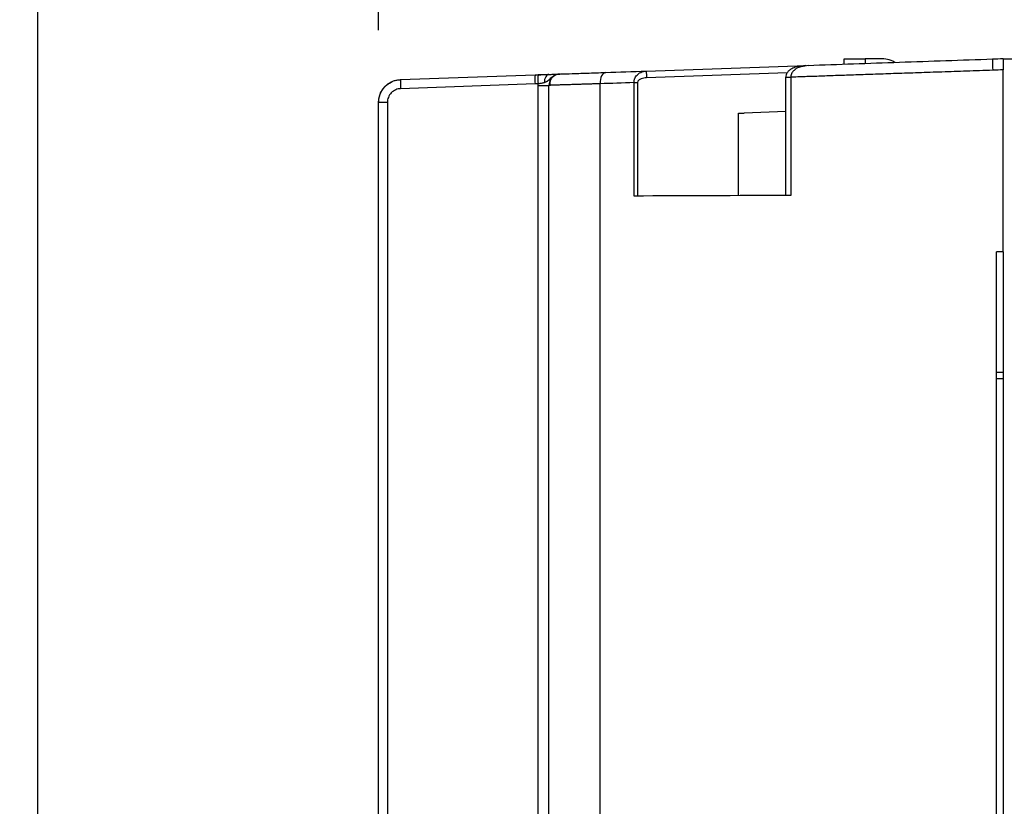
# Model space of a CAD drawing. Header units: millimetres. Extents: x 6 to 273, y 6 to 210.
# Tile 32 of 52: x 80 to 97, y 127 to 141. Entities that reach past the tile are written whole.
import ezdxf

# ---------------------------------------------------------------- set-up
doc = ezdxf.new("R2010")
doc.units = ezdxf.units.MM
doc.layers.add('DIMENSIONS', color=140, linetype='Continuous')
doc.styles.add('SLDTEXTSTYLE0', font='TXT', dxfattribs={"width": 0.7})
doc.dimstyles.new('SLDDIMSTYLE0', dxfattribs={"dimtxt": 2.158008, "dimasz": 3.302, "dimexe": 0, "dimexo": 0.0625, "dimgap": 0.539502, "dimtad": 0, "dimtih": 1, "dimtoh": 1, "dimdec": 1, "dimlfac": 2.5, "dimrnd": 1e-09, "dimzin": 4, "dimdsep": 46, "dimtxsty": 'SLDTEXTSTYLE0', "dimsah": 1, "dimcen": 0.09, "dimadec": 0, "dimazin": 1, "dimtfac": 1, "dimtdec": 1, "dimtofl": 0, "dimtmove": 0, "dimatfit": 3, "dimfxl": 0, "dimfrac": 2, "dimtolj": 1, "dimtzin": 12, "dimarcsym": 0})
doc.dimstyles.new('SLDDIMSTYLE1', dxfattribs={"dimtxt": 2.158008, "dimasz": 3.302, "dimexe": 0, "dimexo": 0.0625, "dimgap": 0.539502, "dimtad": 0, "dimtih": 1, "dimtoh": 1, "dimdec": 1, "dimlfac": 2.5, "dimrnd": 1e-09, "dimzin": 4, "dimdsep": 46, "dimtxsty": 'SLDTEXTSTYLE0', "dimsah": 1, "dimcen": 0.09, "dimadec": 0, "dimazin": 1, "dimtfac": 1, "dimtdec": 1, "dimtmove": 0, "dimatfit": 0, "dimfxl": 0, "dimfrac": 2, "dimtolj": 1, "dimtzin": 12, "dimarcsym": 0})

# ---------------------------------------------------------------- blocks, each defined once
blk = doc.blocks.new('_D_2')
at = {"layer": 'DIMENSIONS'}
for p, q in [((86.056, 140.333), (86.056, 157.006)), ((135.656, 146.3), (135.656, 157.006)), ((86.056, 153.831), (103.949, 153.831)), ((106.873, 153.831), (106.148, 153.831)), ((106.148, 153.831), (106.148, 150.401)), ((113.286, 153.831), (114.01, 153.831)), ((114.01, 153.831), (114.01, 150.401)), ((135.656, 153.831), (116.21, 153.831)), ((106.148, 150.401), (106.873, 150.401)), ((114.01, 150.401), (113.286, 150.401))]:
    blk.add_line(p, q, dxfattribs=at)
for points in [[(86.056, 153.831), (89.358, 153.323), (89.358, 154.339)], [(135.656, 153.831), (132.354, 154.339), (132.354, 153.323)]]:
    blk.add_solid(points, dxfattribs=at)
at = {"layer": 'DIMENSIONS', "char_height": 2.1167, "attachment_point": 1, "style": 'SLDTEXTSTYLE0'}
for s, insert in [('124.0', (105.975, 157.042)), ('4.88', (106.873, 153.13))]:
    blk.add_mtext(s, dxfattribs=dict(at, insert=insert))
blk = doc.blocks.new('_D_3')
at = {"layer": 'DIMENSIONS'}
for p, q in [((80.056, 124.073), (80.056, 157.006)), ((86.056, 140.333), (86.056, 157.006)), ((65.593, 153.831), (64.869, 153.831)), ((64.869, 153.831), (64.869, 150.401)), ((72.006, 153.831), (72.731, 153.831)), ((72.731, 153.831), (72.731, 150.401)), ((80.056, 153.831), (74.93, 153.831)), ((86.056, 153.831), (92.406, 153.831)), ((64.869, 150.401), (65.593, 150.401)), ((72.731, 150.401), (72.006, 150.401))]:
    blk.add_line(p, q, dxfattribs=at)
for points in [[(80.056, 153.831), (76.754, 154.339), (76.754, 153.323)], [(86.056, 153.831), (89.358, 153.323), (89.358, 154.339)]]:
    blk.add_solid(points, dxfattribs=at)
at = {"layer": 'DIMENSIONS', "char_height": 2.1167, "attachment_point": 1, "style": 'SLDTEXTSTYLE0'}
for s, insert in [('15.0', (65.593, 157.042)), ('0.59', (65.593, 153.13))]:
    blk.add_mtext(s, dxfattribs=dict(at, insert=insert))
blk = doc.blocks.new('_D_4')
at = {"layer": 'DIMENSIONS'}
for p, q in [((80.056, 124.073), (80.056, 166.785)), ((138.856, 112.442), (138.856, 166.785)), ((80.056, 163.61), (103.949, 163.61)), ((106.873, 163.61), (106.148, 163.61)), ((106.148, 163.61), (106.148, 160.181)), ((113.286, 163.61), (114.01, 163.61)), ((114.01, 163.61), (114.01, 160.181)), ((138.856, 163.61), (116.21, 163.61)), ((106.148, 160.181), (106.873, 160.181)), ((114.01, 160.181), (113.286, 160.181))]:
    blk.add_line(p, q, dxfattribs=at)
for points in [[(80.056, 163.61), (83.358, 163.102), (83.358, 164.118)], [(138.856, 163.61), (135.554, 164.118), (135.554, 163.102)]]:
    blk.add_solid(points, dxfattribs=at)
at = {"layer": 'DIMENSIONS', "char_height": 2.1167, "attachment_point": 1, "style": 'SLDTEXTSTYLE0'}
for s, insert in [('147.0', (105.975, 166.822)), ('5.79', (106.873, 162.909))]:
    blk.add_mtext(s, dxfattribs=dict(at, insert=insert))

msp = doc.modelspace()

# ---------------------------------------------------------------- linework, layer by layer
at = {"color": 7, "linetype": 'Continuous', "lineweight": 25}
for p, q in [((94.256, 139.736), (94.256, 139.83)), ((94.256, 139.83), (94.622, 139.83)), ((94.856, 139.83), (94.622, 139.83)), ((94.622, 139.83), (94.622, 139.749)), ((97.056, 139.83), (97.056, 139.778)), ((97.056, 139.83), (131.125, 139.83)), ((90.77, 139.614), (93.591, 139.713)), ((93.622, 139.714), (93.534, 139.695)), ((97.056, 136.43), (97.056, 139.634)), ((86.443, 139.463), (88.812, 139.546)), ((88.812, 139.546), (88.864, 139.548)), ((89.056, 139.554), (88.864, 139.548)), ((93.25, 139.581), (90.773, 139.494)), ((93.228, 139.505), (93.313, 139.505)), ((93.228, 137.423), (93.228, 139.505)), ((93.313, 139.505), (93.313, 137.424)), ((88.812, 139.386), (86.443, 139.303)), ((88.864, 139.388), (88.812, 139.386)), ((88.863, 139.361), (89.056, 139.361)), ((88.863, 106.265), (88.863, 139.361)), ((89.056, 105.253), (89.056, 139.361)), ((89.956, 122.294), (89.956, 139.39)), ((90.555, 137.412), (90.555, 139.41)), ((90.555, 139.41), (90.615, 139.41)), ((90.615, 139.41), (90.615, 137.412)), ((86.056, 139.063), (86.211, 139.063)), ((86.056, 125.131), (86.056, 139.063)), ((86.211, 139.063), (86.211, 105.379)), ((92.394, 138.87), (92.496, 138.874)), ((92.394, 137.42), (92.394, 138.87)), ((93.228, 138.9), (92.496, 138.874)), ((96.936, 98.635), (96.936, 136.43)), ((97.056, 136.43), (97.056, 98.43)), ((96.936, 134.311), (97.056, 134.31)), ((97.056, 134.19), (96.936, 134.191))]:
    msp.add_line(p, q, dxfattribs=at)
at = {"color": 7, "linetype": 'Continuous', "lineweight": 25, "flags": 128}
for points in [[(89.056, 139.554), (89.04, 139.551), (89.025, 139.543), (89.011, 139.529), (88.998, 139.511), (88.988, 139.489), (88.98, 139.464), (88.975, 139.437), (88.973, 139.408)], [(89.249, 139.561), (89.211, 139.556), (89.177, 139.545)], [(90.059, 139.589), (90.038, 139.585), (90.018, 139.573), (89.999, 139.554), (89.984, 139.53), (89.971, 139.499), (89.962, 139.465), (89.957, 139.428), (89.956, 139.39)]]:
    msp.add_lwpolyline(points, dxfattribs=at)
at = {"color": 7, "linetype": 'Continuous', "lineweight": 25}
for centre, radius, start, end in [((100.369, 139.799), 3.501, 179.5454, 182.8174), ((97.647, 139.764), 6.879, 181.2504, 182.2498), ((87.59, 139.383), 1.15, 176.0129, 183.9871), ((89.959, 139.466), 1.15, 176.0129, 183.9871), ((90.011, 139.468), 1.15, 176.0129, 183.9871), ((89.256, 139.361), 0.2, 147.9611, 180)]:
    msp.add_arc(centre, radius, start, end, dxfattribs=at)
for points, knots in [([(93.622, 139.714), (94.149, 139.732), (94.687, 139.751), (95.773, 139.789), (96.321, 139.808), (96.868, 139.827)], [0, 0, 0, 0, 0.5, 0.5, 1, 1, 1, 1]), ([(95.151, 139.767), (95.137, 139.775), (95.049, 139.826), (94.945, 139.828), (94.856, 139.83)], [0, 0, 0, 0, 0.152999, 1, 1, 1, 1]), ([(97.056, 139.778), (97.056, 139.777), (97.056, 139.767), (97.056, 139.746), (97.056, 139.711), (97.056, 139.673), (97.056, 139.647), (97.056, 139.634)], [0, 0, 0, 0, 0.0246132, 0.2663276, 0.5108804, 0.7566712, 1, 1, 1, 1]), ([(90.555, 139.41), (90.555, 139.417), (90.555, 139.431), (90.559, 139.453), (90.565, 139.474), (90.575, 139.5), (90.594, 139.53), (90.622, 139.558), (90.655, 139.582), (90.697, 139.603), (90.737, 139.612), (90.763, 139.614), (90.77, 139.614)], [0, 0, 0, 0, 0.060712, 0.122948, 0.186664, 0.25178, 0.369996, 0.501588, 0.613016, 0.749537, 0.937463, 1, 1, 1, 1]), ([(93.58, 139.711), (93.525, 139.705), (93.439, 139.696), (93.338, 139.661), (93.281, 139.623), (93.249, 139.584), (93.231, 139.545), (93.229, 139.519), (93.228, 139.505)], [0, 0, 0, 0, 0.371799, 0.573915, 0.714474, 0.826667, 0.905104, 1, 1, 1, 1]), ([(93.534, 139.695), (93.507, 139.691), (93.448, 139.682), (93.379, 139.637), (93.337, 139.589), (93.317, 139.547), (93.314, 139.52), (93.313, 139.505)], [0, 0, 0, 0, 0.2649389, 0.5731211, 0.7542264, 0.8647413, 1, 1, 1, 1]), ([(96.872, 139.627), (96.795, 139.625), (96.642, 139.619), (96.415, 139.612), (96.194, 139.604), (95.979, 139.597), (95.769, 139.589), (95.565, 139.582), (95.367, 139.576), (95.175, 139.569), (94.988, 139.563), (94.807, 139.556), (94.632, 139.55), (94.463, 139.545), (94.299, 139.539), (94.142, 139.534), (93.99, 139.528), (93.843, 139.523), (93.703, 139.518), (93.568, 139.514), (93.438, 139.509), (93.354, 139.506), (93.313, 139.505)], [0, 0, 0, 0, 0.064273, 0.127043, 0.188311, 0.248076, 0.30634, 0.3631, 0.418359, 0.472115, 0.524368, 0.57512, 0.624369, 0.672115, 0.718359, 0.763101, 0.80634, 0.848077, 0.888311, 0.927043, 0.964273, 1, 1, 1, 1]), ([(86.056, 139.063), (86.057, 139.076), (86.058, 139.103), (86.064, 139.144), (86.075, 139.186), (86.091, 139.229), (86.114, 139.271), (86.142, 139.313), (86.177, 139.352), (86.219, 139.387), (86.267, 139.417), (86.321, 139.441), (86.38, 139.458), (86.421, 139.461), (86.443, 139.463)], [0, 0, 0, 0, 0.063678, 0.13093, 0.201757, 0.276158, 0.354134, 0.435682, 0.520805, 0.6095, 0.701768, 0.797607, 0.897018, 1, 1, 1, 1]), ([(86.056, 139.063), (86.063, 139.119), (86.078, 139.233), (86.176, 139.366), (86.266, 139.412), (86.303, 139.43)], [0, 0, 0, 0, 0.354587, 0.736592, 1, 1, 1, 1]), ([(89.009, 139.423), (89.003, 139.421), (88.992, 139.415), (88.979, 139.41), (88.973, 139.408)], [0, 0, 0, 0, 0.490985, 1, 1, 1, 1]), ([(89.249, 139.561), (89.24, 139.56), (89.22, 139.559), (89.194, 139.552), (89.17, 139.544), (89.15, 139.534), (89.132, 139.524), (89.117, 139.514), (89.105, 139.504), (89.087, 139.489), (89.065, 139.467), (89.043, 139.446), (89.024, 139.432), (89.014, 139.426), (89.009, 139.423)], [0, 0, 0, 0, 0.0987386, 0.189707, 0.2730888, 0.3489356, 0.4172531, 0.4780254, 0.5312071, 0.5766718, 0.7254118, 0.862313, 0.9300076, 1, 1, 1, 1]), ([(89.056, 139.554), (89.083, 139.555), (89.106, 139.556), (89.148, 139.558), (89.166, 139.558), (89.213, 139.56), (89.232, 139.561), (89.249, 139.561)], [0, 0, 0, 0, 0.25, 0.25, 0.5, 0.5, 1, 1, 1, 1]), ([(89.178, 139.545), (89.16, 139.536), (89.125, 139.517), (89.089, 139.47), (89.069, 139.416), (89.071, 139.38), (89.072, 139.362)], [0, 0, 0, 0, 0.2487786, 0.5024225, 0.7546165, 1, 1, 1, 1]), ([(89.249, 139.561), (89.249, 139.561), (89.267, 139.562), (89.338, 139.564), (89.393, 139.566), (89.536, 139.571), (89.625, 139.574), (89.827, 139.581), (89.94, 139.585), (90.059, 139.589)], [0, 0, 0, 0, 0.25, 0.25, 0.5, 0.5, 0.75, 0.75, 1, 1, 1, 1]), ([(90.773, 139.494), (90.741, 139.493), (90.709, 139.488), (90.664, 139.47), (90.649, 139.462), (90.625, 139.441), (90.615, 139.427), (90.615, 139.41)], [0, 0, 0, 0, 0.5, 0.5, 0.75, 0.75, 1, 1, 1, 1]), ([(86.443, 139.303), (86.415, 139.302), (86.385, 139.296), (86.328, 139.272), (86.301, 139.253), (86.256, 139.207), (86.238, 139.179), (86.216, 139.121), (86.211, 139.091), (86.211, 139.063)], [0, 0, 0, 0, 0.25, 0.25, 0.5, 0.5, 0.75, 0.75, 1, 1, 1, 1]), ([(88.973, 139.408), (88.965, 139.406), (88.949, 139.401), (88.922, 139.396), (88.898, 139.392), (88.881, 139.39), (88.873, 139.389), (88.869, 139.388), (88.866, 139.388), (88.865, 139.388), (88.864, 139.388)], [0, 0, 0, 0, 0.241427, 0.500252, 0.749538, 0.874609, 0.937346, 0.968778, 0.984513, 1, 1, 1, 1]), ([(89.956, 139.39), (89.93, 139.389), (89.879, 139.387), (89.805, 139.385), (89.735, 139.383), (89.667, 139.381), (89.604, 139.379), (89.543, 139.377), (89.486, 139.375), (89.433, 139.373), (89.383, 139.372), (89.337, 139.37), (89.294, 139.369), (89.255, 139.368), (89.22, 139.367), (89.188, 139.366), (89.16, 139.365), (89.135, 139.364), (89.114, 139.363), (89.096, 139.363), (89.081, 139.362), (89.07, 139.362), (89.062, 139.361), (89.057, 139.361), (89.057, 139.361), (89.056, 139.361)], [0, 0, 0, 0, 0.047236, 0.094129, 0.140681, 0.186891, 0.232759, 0.278286, 0.32347, 0.368313, 0.412815, 0.456975, 0.500793, 0.54427, 0.587406, 0.6302, 0.672654, 0.714765, 0.756536, 0.797966, 0.839054, 0.879802, 0.920209, 0.960275, 1, 1, 1, 1])]:
    msp.add_open_spline(points, degree=3, knots=knots, dxfattribs=at)
for points in [[(96.868, 139.827), (96.931, 139.829), (96.994, 139.832), (97.056, 139.834)], [(90.059, 139.589), (90.291, 139.598), (90.528, 139.606), (90.77, 139.614)], [(97.056, 139.634), (96.995, 139.632), (96.934, 139.629), (96.872, 139.627)], [(88.864, 139.548), (88.933, 139.55), (89, 139.552), (89.056, 139.554)], [(88.863, 139.361), (88.863, 139.37), (88.864, 139.379), (88.864, 139.388)], [(90.555, 139.41), (90.352, 139.403), (90.152, 139.396), (89.956, 139.39)], [(93.313, 137.424), (92.353, 137.419), (91.421, 137.415), (90.555, 137.412)], [(97.056, 136.43), (97.016, 136.43), (96.976, 136.43), (96.936, 136.43)]]:
    msp.add_open_spline(points, degree=3, dxfattribs=at)

# ---------------------------------------------------------------- dimensions: what is measured, and where the dimension line sits
at = {"layer": 'DIMENSIONS'}
for base, p1, p2, dimstyle, picture, middle in [((138.856, 163.61), (80.056, 122.803), (138.856, 111.172), 'SLDDIMSTYLE0', '_D_4', (110.079, 163.61)), ((86.056, 153.831), (80.056, 122.803), (86.056, 139.063), 'SLDDIMSTYLE1', '_D_3', (68.8, 153.831)), ((135.656, 153.831), (86.056, 139.063), (135.656, 145.03), 'SLDDIMSTYLE0', '_D_2', (110.079, 153.831))]:
    dim = msp.add_linear_dim(base=base, p1=p1, p2=p2, dimstyle=dimstyle, dxfattribs=at)
    dim.commit()
    dim.dimension.update_dxf_attribs({"geometry": picture, "text_midpoint": middle, "dimtype": 160})

doc.saveas('drawing.dxf')
